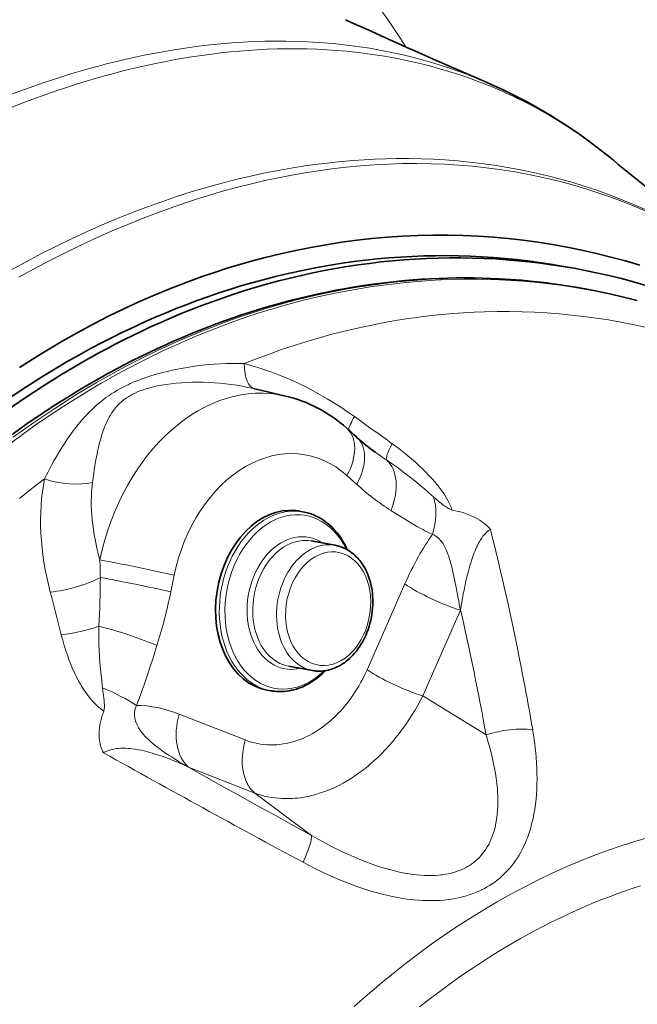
# Model space of a CAD drawing. Extents: x -922 to 7836, y -4841 to 1297.
# Tile 65 of 89: x 4897 to 4931, y -4197 to -4143. Entities that reach past the tile are written whole.
import ezdxf

# ---------------------------------------------------------------- set-up
doc = ezdxf.new("R2010")
doc.units = 0

msp = doc.modelspace()

# ---------------------------------------------------------------- linework, layer by layer
at = {"color": 7, "lineweight": 35}
for p, q in [((4927.336914, -4156.222168), (4926.668457, -4156.102051)), ((4930.57666, -4157.930664), (4930.583496, -4157.932129)), ((4930.814453, -4157.992188), (4930.583496, -4157.932129)), ((4911.470215, -4163.245117), (4909.709473, -4162.834473)), ((4912.431641, -4169.608887), (4912.225098, -4169.571777)), ((4914.199219, -4171.450684), (4912.889648, -4171.215332)), ((4912.960938, -4178.340332), (4911.650879, -4178.104492)), ((4910.662109, -4179.451172), (4910.455566, -4179.414063))]:
    msp.add_line(p, q, dxfattribs=at)
at = {"color": 7, "lineweight": 13}
for p, q in [((4914.849609, -4167.616211), (4915.385742, -4168.101074)), ((4905.161621, -4174.003906), (4905.345703, -4173.103516)), ((4915.956055, -4178.291016), (4918.030273, -4173.578125)), ((4919.022949, -4179.733398), (4921.097656, -4175.020508)), ((4922.496094, -4181.869629), (4919.022949, -4179.733398)), ((4905.624512, -4180.740723), (4909.258301, -4182.158203)), ((4906.140137, -4183.655762), (4909.774414, -4185.072754)), ((4912.898926, -4187.410645), (4909.774414, -4185.072754))]:
    msp.add_line(p, q, dxfattribs=at)
for points in [[(4904.902832, -4144.841309), (4905.219727, -4144.78125), (4905.536133, -4144.723633), (4905.851563, -4144.669434), (4906.166504, -4144.617188), (4906.585938, -4144.552246), (4907.004395, -4144.492188), (4907.422363, -4144.436523), (4907.922363, -4144.375977), (4908.420898, -4144.322754), (4908.917969, -4144.276855), (4909.413574, -4144.237305), (4909.907715, -4144.205566), (4910.461426, -4144.177734), (4911.012695, -4144.15918), (4911.562012, -4144.149414), (4912.108887, -4144.148926), (4912.65332, -4144.157715), (4913.194824, -4144.175293), (4913.733887, -4144.202148), (4914.27002, -4144.238281), (4914.803711, -4144.283203), (4915.333984, -4144.337891), (4915.861328, -4144.401367), (4916.385742, -4144.474609), (4916.906738, -4144.556641), (4917.424316, -4144.647949), (4917.938477, -4144.748535), (4918.449219, -4144.858398), (4918.956055, -4144.977051), (4919.459473, -4145.105469), (4919.958984, -4145.243164), (4920.45459, -4145.389648), (4920.946289, -4145.54541), (4921.433594, -4145.710449), (4921.916992, -4145.884766), (4922.396484, -4146.068359), (4922.871094, -4146.260742), (4923.341309, -4146.462402), (4923.575195, -4146.566406), (4923.807617, -4146.672852), (4924.038574, -4146.781738), (4924.268555, -4146.892578), (4924.57373, -4147.043945), (4924.876465, -4147.199219), (4925.176758, -4147.358887), (4925.603027, -4147.593262), (4926.024414, -4147.835938), (4926.440918, -4148.086914), (4926.853516, -4148.345215), (4927.26123, -4148.611816), (4927.664063, -4148.886719), (4928.062012, -4149.168945), (4928.455078, -4149.458984), (4928.843262, -4149.756348), (4929.226563, -4150.061523)], [(4931.255371, -4152.995117), (4930.598145, -4152.706055), (4929.933594, -4152.432129), (4929.263184, -4152.174316), (4928.585938, -4151.931641), (4927.902344, -4151.70459), (4927.212891, -4151.493164), (4926.518066, -4151.297363), (4925.816895, -4151.117188), (4925.11084, -4150.953125), (4924.399414, -4150.804688), (4923.682617, -4150.672363), (4922.960938, -4150.556152), (4922.234863, -4150.455566), (4921.578613, -4150.378906), (4920.918945, -4150.314941), (4920.256348, -4150.26416), (4919.589844, -4150.226563), (4918.920898, -4150.201172), (4918.249023, -4150.189453), (4917.574219, -4150.19043), (4916.981445, -4150.20166), (4916.386719, -4150.222656), (4915.790527, -4150.253906), (4915.192871, -4150.294922), (4914.792969, -4150.328125), (4914.393066, -4150.365234), (4913.590332, -4150.453125), (4912.785645, -4150.558105), (4911.979004, -4150.680664), (4911.169922, -4150.820313), (4910.359863, -4150.977539), (4909.547852, -4151.152344), (4908.734863, -4151.34375), (4907.920898, -4151.552734), (4907.105957, -4151.77832), (4906.291016, -4152.021484), (4905.475586, -4152.28125), (4904.660156, -4152.557617), (4903.832031, -4152.855957), (4903.004395, -4153.170898), (4902.177246, -4153.50293), (4901.351563, -4153.852051), (4900.526367, -4154.218262), (4899.702637, -4154.600586), (4898.880859, -4154.999512), (4898.061035, -4155.414551), (4897.243652, -4155.845703), (4896.428223, -4156.292969)], [(4931.277344, -4153.082031), (4930.642578, -4152.80957), (4930.001953, -4152.551758), (4929.355469, -4152.308594), (4928.702637, -4152.080566), (4928.044434, -4151.867188), (4927.380859, -4151.668945), (4926.711914, -4151.485352), (4926.037598, -4151.316895), (4925.358398, -4151.163574), (4924.674316, -4151.025391), (4923.985352, -4150.901855), (4923.243652, -4150.786621), (4922.496582, -4150.688965), (4921.745117, -4150.608398), (4920.98877, -4150.544922), (4920.228516, -4150.499023), (4919.464355, -4150.470703), (4918.695801, -4150.459473), (4917.923828, -4150.465332), (4917.148926, -4150.488281), (4916.370117, -4150.528809), (4915.588379, -4150.586426), (4914.804199, -4150.661133), (4914.017578, -4150.752441), (4913.284668, -4150.853027), (4912.549805, -4150.967773), (4911.813477, -4151.097168), (4911.075684, -4151.240723), (4910.336426, -4151.399414), (4909.596191, -4151.571777), (4908.854492, -4151.758789), (4908.277344, -4151.913574), (4907.699707, -4152.077148), (4907.12207, -4152.249512), (4906.687988, -4152.383789), (4906.254395, -4152.523438), (4905.386719, -4152.816406), (4904.518555, -4153.12793), (4903.650879, -4153.458496), (4902.791504, -4153.803711), (4901.932617, -4154.16748), (4901.074707, -4154.548828), (4900.217773, -4154.947754), (4899.362305, -4155.364258), (4898.508789, -4155.797852), (4897.656738, -4156.249023), (4896.807617, -4156.716797)], [(4901.110352, -4162.487305), (4901.768066, -4162.114746), (4902.429199, -4161.753418), (4903.093262, -4161.404785), (4903.427246, -4161.234375), (4903.761719, -4161.067383), (4904.095703, -4160.903809), (4904.430176, -4160.743164), (4904.990723, -4160.481934), (4905.552734, -4160.229492), (4906.116699, -4159.985352), (4906.682129, -4159.75), (4907.249023, -4159.523438), (4907.817871, -4159.305664), (4908.444336, -4159.076172), (4909.073242, -4158.857422), (4909.703125, -4158.648926), (4910.334473, -4158.45166), (4910.966797, -4158.264648), (4911.600586, -4158.088867), (4912.235352, -4157.923828), (4912.870605, -4157.769531), (4913.507324, -4157.626465), (4914.144531, -4157.494141), (4914.782227, -4157.373047), (4915.419922, -4157.262695), (4916.086426, -4157.15918), (4916.75293, -4157.067383), (4917.419434, -4156.988281), (4918.085938, -4156.920898), (4918.752441, -4156.865723), (4919.418945, -4156.822266), (4920.084473, -4156.791016), (4920.75, -4156.771973), (4921.414551, -4156.765137), (4922.078125, -4156.77002), (4922.741211, -4156.787109), (4923.402832, -4156.816406), (4924.063477, -4156.85791), (4924.723145, -4156.911133), (4925.380859, -4156.976563), (4926.037109, -4157.053711), (4926.691895, -4157.143555), (4927.344727, -4157.244629), (4927.995605, -4157.35791), (4928.644043, -4157.483398), (4929.290527, -4157.620605), (4929.935059, -4157.769531), (4930.57666, -4157.930664)], [(4930.814453, -4157.992188), (4930.193848, -4157.836426), (4929.570801, -4157.691406), (4928.945801, -4157.557617), (4928.318848, -4157.435059), (4927.689453, -4157.32373), (4927.058105, -4157.223633), (4926.425293, -4157.134277), (4925.791016, -4157.056152), (4925.154785, -4156.989746), (4924.51709, -4156.934082), (4923.878418, -4156.890137), (4923.238281, -4156.856934), (4922.597168, -4156.835449), (4921.955078, -4156.825195), (4921.312012, -4156.826172), (4920.668457, -4156.838379), (4920.024414, -4156.862305), (4919.379395, -4156.897461), (4918.734375, -4156.943359), (4918.088867, -4157.000977), (4917.47168, -4157.066895), (4916.853516, -4157.142578), (4916.236328, -4157.229004), (4915.618652, -4157.325684), (4915.001465, -4157.432617), (4914.384766, -4157.549805), (4913.768555, -4157.677246), (4913.152832, -4157.814941), (4912.538086, -4157.962891), (4911.923828, -4158.121094), (4911.310547, -4158.289551), (4910.974121, -4158.38623), (4910.637207, -4158.486328), (4909.965332, -4158.695313), (4909.294922, -4158.916504), (4908.625977, -4159.149902), (4907.958984, -4159.395508), (4907.293945, -4159.652832), (4906.630371, -4159.922363), (4905.969727, -4160.203613), (4905.310547, -4160.496582), (4904.6875, -4160.786133), (4904.066895, -4161.085938), (4903.448242, -4161.395996), (4902.832031, -4161.716797), (4902.21875, -4162.047852), (4901.60791, -4162.38916), (4901.338379, -4162.543945)], [(4931.242188, -4159.448242), (4930.575195, -4159.305664), (4929.905273, -4159.17627), (4929.233398, -4159.060059), (4928.55957, -4158.956543), (4927.883301, -4158.865723), (4927.205078, -4158.788574), (4926.525391, -4158.724121), (4925.844238, -4158.672852), (4925.161621, -4158.635254), (4924.477539, -4158.610352), (4923.79248, -4158.598633), (4923.106445, -4158.600098), (4922.419434, -4158.614746), (4921.836914, -4158.637207), (4921.253418, -4158.669434), (4920.669922, -4158.710938), (4920.086426, -4158.762207), (4919.502441, -4158.822754), (4918.918945, -4158.892578), (4918.568359, -4158.938965), (4918.218262, -4158.989258), (4917.868164, -4159.04248), (4917.518066, -4159.099121), (4916.817871, -4159.222656), (4916.118652, -4159.359375), (4915.42041, -4159.509766), (4914.722656, -4159.673828), (4914.025879, -4159.851074), (4913.330566, -4160.041992), (4912.63623, -4160.245605), (4911.943848, -4160.462891), (4911.25293, -4160.693359), (4910.563477, -4160.937012), (4909.876465, -4161.193359), (4909.191406, -4161.463379)], [(4902.22168, -4162.929199), (4902.363281, -4162.849121), (4902.509766, -4162.770996), (4902.659668, -4162.694824), (4902.812988, -4162.621094), (4902.937012, -4162.563965), (4903.063477, -4162.508301), (4903.191895, -4162.454102), (4903.322266, -4162.400879), (4903.585449, -4162.300781), (4903.853516, -4162.206055), (4904.125977, -4162.118164), (4904.42334, -4162.029297), (4904.724121, -4161.947754), (4905.027832, -4161.872559), (4905.333984, -4161.803711), (4905.64209, -4161.741211), (4905.952148, -4161.68457), (4906.263672, -4161.634766), (4906.588379, -4161.588867), (4906.913574, -4161.549805), (4907.239746, -4161.517578), (4907.56543, -4161.491699), (4907.891602, -4161.472168), (4908.217773, -4161.459961), (4908.542969, -4161.454102), (4908.867676, -4161.455078), (4909.191406, -4161.463379)], [(4896.165527, -4165.977539), (4896.935059, -4165.407715), (4897.711426, -4164.85498), (4898.493652, -4164.318848), (4899.28125, -4163.800293), (4900.074707, -4163.299316), (4900.873535, -4162.815918), (4901.338379, -4162.543945)], [(4896.498535, -4165.50293), (4897.633301, -4164.693359), (4898.780762, -4163.920898), (4899.939941, -4163.185547), (4901.110352, -4162.487305)], [(4898.217773, -4167.798828), (4898.314453, -4167.605957), (4898.412109, -4167.415039), (4898.507813, -4167.232422), (4898.604492, -4167.052246), (4898.737793, -4166.811523), (4898.873047, -4166.575195), (4899.010254, -4166.342773), (4899.178711, -4166.069336), (4899.350586, -4165.802246), (4899.526855, -4165.541504), (4899.70752, -4165.287109), (4899.799316, -4165.162109), (4899.892578, -4165.039063), (4900.071289, -4164.8125), (4900.162598, -4164.701172), (4900.255371, -4164.591309), (4900.381348, -4164.447266), (4900.510254, -4164.305664), (4900.64209, -4164.166992), (4900.812012, -4163.997559), (4900.986816, -4163.833008), (4901.07666, -4163.752441), (4901.16748, -4163.67334), (4901.307129, -4163.557129), (4901.450684, -4163.444336), (4901.597656, -4163.333984), (4901.748535, -4163.227539), (4901.890137, -4163.132324), (4902.064453, -4163.022461), (4902.22168, -4162.929199)], [(4902.919434, -4163.226563), (4903.036621, -4163.161621), (4903.159668, -4163.099609), (4903.288574, -4163.040527), (4903.422363, -4162.984863), (4903.514648, -4162.94873), (4903.609375, -4162.914551), (4903.804199, -4162.850098), (4904.005859, -4162.791016), (4904.213867, -4162.737793), (4904.427734, -4162.689941), (4904.646484, -4162.647461), (4904.779785, -4162.624512), (4904.914551, -4162.603027), (4905.1875, -4162.565918), (4905.464844, -4162.536133), (4905.745605, -4162.512695), (4906.028809, -4162.496094), (4906.331543, -4162.485352), (4906.63623, -4162.481934), (4906.942871, -4162.485352), (4907.250488, -4162.496094), (4907.558594, -4162.513672), (4907.867188, -4162.538574), (4908.17627, -4162.570313), (4908.484863, -4162.608887), (4908.79248, -4162.654297), (4909.099609, -4162.707031), (4909.405273, -4162.76709), (4909.709473, -4162.834473)], [(4900.857422, -4167.996582), (4900.889648, -4167.75), (4900.92334, -4167.507813), (4900.955566, -4167.291504), (4900.989746, -4167.078613), (4901.046387, -4166.751465), (4901.107422, -4166.433594), (4901.140137, -4166.277832), (4901.174316, -4166.124512), (4901.209961, -4165.973633), (4901.24707, -4165.825195), (4901.310059, -4165.592773), (4901.378418, -4165.366211), (4901.414551, -4165.254883), (4901.452148, -4165.145508), (4901.504883, -4165.002441), (4901.560547, -4164.862305), (4901.619629, -4164.724609), (4901.697754, -4164.560059), (4901.73877, -4164.479492), (4901.78125, -4164.399902), (4901.84082, -4164.295898), (4901.903809, -4164.194824), (4901.970215, -4164.095703), (4902.054199, -4163.97998), (4902.144043, -4163.868652), (4902.239746, -4163.760742), (4902.341797, -4163.657227), (4902.450684, -4163.558105), (4902.546387, -4163.479004), (4902.59668, -4163.439453), (4902.655273, -4163.396484), (4902.72168, -4163.350098), (4902.791504, -4163.303711), (4902.858887, -4163.262207), (4902.918945, -4163.226563)], [(4917.336426, -4165.866699), (4917.625, -4166.07959), (4917.910645, -4166.299805), (4918.052734, -4166.413086), (4918.193848, -4166.52832), (4918.404297, -4166.705078), (4918.612793, -4166.887207), (4918.819824, -4167.075195), (4919.024414, -4167.269531), (4919.192383, -4167.436035), (4919.35791, -4167.607422), (4919.527344, -4167.791016), (4919.693359, -4167.980957), (4919.777344, -4168.081543), (4919.859863, -4168.184082), (4919.9375, -4168.283203), (4920.013672, -4168.384766), (4920.12207, -4168.536133), (4920.227051, -4168.693359), (4920.327637, -4168.855957), (4920.404297, -4168.991211), (4920.477051, -4169.131348), (4920.544434, -4169.276367), (4920.575684, -4169.350098), (4920.60498, -4169.424805), (4920.637207, -4169.516602)], [(4917.022461, -4166.760742), (4917.349121, -4166.986328), (4917.675781, -4167.219727), (4918.000977, -4167.460449), (4918.32373, -4167.708496), (4918.583496, -4167.915527), (4918.841797, -4168.127441), (4919.128418, -4168.370117), (4919.35498, -4168.566406), (4919.521484, -4168.710938), (4919.602051, -4168.779785)], [(4896.842773, -4168.887695), (4897.527344, -4168.335938), (4898.217773, -4167.798828)], [(4919.602051, -4168.779785), (4919.778809, -4168.930664), (4919.946289, -4169.072754), (4920.029297, -4169.141602), (4920.110352, -4169.207031), (4920.174805, -4169.256348), (4920.236816, -4169.301758), (4920.296875, -4169.342773), (4920.35498, -4169.380371), (4920.429688, -4169.423828), (4920.500488, -4169.460938), (4920.568848, -4169.491211), (4920.637207, -4169.516602)], [(4917.266113, -4169.536621), (4917.5625, -4169.72168), (4917.924805, -4169.947266), (4918.300781, -4170.176758), (4918.496094, -4170.293457), (4918.695313, -4170.409668), (4918.911133, -4170.530762), (4919.022461, -4170.59082), (4919.136719, -4170.650391), (4919.25293, -4170.708984), (4919.372559, -4170.765625), (4919.466309, -4170.807617), (4919.562012, -4170.848633)], [(4920.637207, -4169.516602), (4920.814453, -4169.549316), (4920.991211, -4169.589355), (4921.166504, -4169.637207), (4921.339844, -4169.692383), (4921.426758, -4169.722656), (4921.512695, -4169.755371), (4921.595703, -4169.789063), (4921.678223, -4169.824219), (4921.800781, -4169.881348), (4921.919922, -4169.941406), (4922.035645, -4170.005371), (4922.146973, -4170.072754), (4922.251465, -4170.140625), (4922.349609, -4170.210938), (4922.440918, -4170.281738), (4922.525391, -4170.353027), (4922.597656, -4170.419434), (4922.65918, -4170.481934), (4922.689941, -4170.515625), (4922.740234, -4170.578125)], [(4919.562012, -4170.848633), (4919.623047, -4170.875977), (4919.683105, -4170.908203), (4919.741211, -4170.944824), (4919.797852, -4170.986328), (4919.834961, -4171.016602), (4919.871094, -4171.048828), (4919.94043, -4171.118652), (4919.995605, -4171.182129), (4920.04834, -4171.250488), (4920.098145, -4171.322266), (4920.134277, -4171.378906), (4920.168457, -4171.436523), (4920.208496, -4171.509277), (4920.246582, -4171.583496), (4920.282715, -4171.660156), (4920.317383, -4171.737793), (4920.380859, -4171.895996), (4920.424316, -4172.015625), (4920.464844, -4172.13623), (4920.50293, -4172.256836), (4920.538086, -4172.37793), (4920.574707, -4172.512207), (4920.609375, -4172.645996), (4920.651855, -4172.820801), (4920.691406, -4172.994141), (4920.74707, -4173.255859), (4920.782227, -4173.428223), (4920.848145, -4173.768555), (4920.943848, -4174.274414), (4920.992676, -4174.525879), (4921.044434, -4174.777832), (4921.097656, -4175.020508)], [(4921.097656, -4175.020508), (4921.132324, -4174.791504), (4921.168945, -4174.563965), (4921.205078, -4174.353027), (4921.243164, -4174.144043), (4921.305664, -4173.820801), (4921.373535, -4173.500977), (4921.446777, -4173.186035), (4921.526367, -4172.875977), (4921.568359, -4172.72168), (4921.612793, -4172.568848), (4921.655762, -4172.426758), (4921.700684, -4172.286621), (4921.773926, -4172.07373), (4921.851563, -4171.866699), (4921.89502, -4171.759277), (4921.939941, -4171.653809), (4921.980469, -4171.5625), (4922.022949, -4171.473145), (4922.06543, -4171.387695), (4922.109375, -4171.304199), (4922.152832, -4171.226074), (4922.197754, -4171.149902), (4922.26123, -4171.050781), (4922.327148, -4170.957031), (4922.396484, -4170.870117), (4922.460449, -4170.797363), (4922.527344, -4170.730957), (4922.596191, -4170.671875), (4922.632324, -4170.644531), (4922.669434, -4170.619141), (4922.70459, -4170.597656), (4922.740234, -4170.578125)], [(4901.202148, -4175.894531), (4901.19873, -4176.227051), (4901.199707, -4176.562012), (4901.206055, -4176.898438), (4901.217773, -4177.235352), (4901.235352, -4177.574707), (4901.259766, -4177.918945), (4901.290527, -4178.265137), (4901.327148, -4178.607422), (4901.361328, -4178.893555), (4901.39502, -4179.175781), (4901.406738, -4179.284668)], [(4899.139648, -4176.373047), (4899.216309, -4176.665527), (4899.299805, -4176.958984), (4899.391602, -4177.25293), (4899.44043, -4177.399902), (4899.491699, -4177.546875), (4899.581543, -4177.791016), (4899.678223, -4178.035645), (4899.782227, -4178.280273), (4899.839355, -4178.406738), (4899.898438, -4178.533203), (4899.956055, -4178.650391), (4900.015625, -4178.767578), (4900.128906, -4178.979492), (4900.188965, -4179.084961), (4900.251465, -4179.189941), (4900.363281, -4179.369141), (4900.421875, -4179.45752), (4900.482422, -4179.545898), (4900.577148, -4179.677246), (4900.677246, -4179.807129), (4900.783203, -4179.935547), (4900.895996, -4180.062012), (4901.001465, -4180.171875), (4901.113281, -4180.278809), (4901.230957, -4180.382324), (4901.293457, -4180.433594), (4901.35791, -4180.48291), (4901.420898, -4180.529297), (4901.485352, -4180.57373)], [(4904.399902, -4176.965332), (4904.169922, -4177.69043), (4904.051758, -4178.05957), (4903.883301, -4178.578125), (4903.795898, -4178.841797), (4903.698242, -4179.128906), (4903.595703, -4179.421875), (4903.486328, -4179.721191), (4903.384766, -4179.984375), (4903.330566, -4180.118164), (4903.273926, -4180.252441)], [(4909.258301, -4182.158203), (4909.42334, -4182.218262), (4909.59082, -4182.270996), (4909.759766, -4182.316406), (4909.931152, -4182.354004), (4910.104004, -4182.383789), (4910.27832, -4182.40625), (4910.454102, -4182.420898), (4910.630859, -4182.427734), (4910.808594, -4182.426758), (4910.987305, -4182.417969), (4911.166016, -4182.401367), (4911.345215, -4182.376953), (4911.524902, -4182.344727), (4911.704102, -4182.304688), (4911.882813, -4182.257324), (4912.061035, -4182.202148), (4912.23877, -4182.13916), (4912.415527, -4182.068848), (4912.591797, -4181.990234), (4912.76709, -4181.904297), (4912.940918, -4181.811523), (4913.112793, -4181.710938), (4913.282227, -4181.603516), (4913.450195, -4181.48877), (4913.615723, -4181.367188), (4913.77832, -4181.239258), (4913.938477, -4181.104492), (4914.080078, -4180.977539), (4914.219238, -4180.845703), (4914.355469, -4180.708984), (4914.489258, -4180.567383), (4914.620117, -4180.421387), (4914.700195, -4180.327637), (4914.779297, -4180.231934), (4914.857422, -4180.134766), (4914.934082, -4180.036133), (4915.009277, -4179.935547), (4915.083008, -4179.833496), (4915.227051, -4179.625), (4915.362793, -4179.415039), (4915.493164, -4179.199707), (4915.617676, -4178.979004), (4915.736328, -4178.753906), (4915.849121, -4178.524414), (4915.956055, -4178.291016)], [(4901.485352, -4180.57373), (4901.496582, -4180.507813), (4901.504395, -4180.436523), (4901.508789, -4180.358887), (4901.509766, -4180.296387), (4901.508789, -4180.230957), (4901.500977, -4180.089844), (4901.489746, -4179.969238), (4901.47998, -4179.883789), (4901.457031, -4179.70166), (4901.428711, -4179.481934), (4901.406738, -4179.284668)], [(4909.774414, -4185.072754), (4909.954102, -4185.134766), (4910.13623, -4185.189941), (4910.320801, -4185.238281), (4910.506836, -4185.279297), (4910.694336, -4185.313477), (4910.883789, -4185.34082), (4911.074219, -4185.36084), (4911.266113, -4185.374023), (4911.458984, -4185.380371), (4911.652832, -4185.379395), (4911.847168, -4185.371582), (4911.989746, -4185.361816), (4912.132813, -4185.348145), (4912.275879, -4185.331055), (4912.383789, -4185.31543), (4912.491211, -4185.29834), (4912.706055, -4185.257324), (4912.92041, -4185.208496), (4913.134766, -4185.151855), (4913.348145, -4185.087402), (4913.561035, -4185.015625), (4913.772949, -4184.936035), (4913.883789, -4184.891602), (4913.994141, -4184.844727), (4914.213867, -4184.745117), (4914.432129, -4184.637695), (4914.648438, -4184.522949), (4914.862305, -4184.400391), (4915.074219, -4184.270996), (4915.283691, -4184.133789), (4915.490723, -4183.990234), (4915.694824, -4183.839844), (4915.896484, -4183.682617), (4916.043945, -4183.5625), (4916.189453, -4183.438477), (4916.333496, -4183.311523), (4916.439453, -4183.214355), (4916.544434, -4183.116211), (4916.649902, -4183.01416), (4916.754395, -4182.910156), (4916.958496, -4182.699707), (4917.157715, -4182.482422), (4917.353027, -4182.258789), (4917.543457, -4182.028809), (4917.728027, -4181.793945), (4917.908203, -4181.553223), (4918.083496, -4181.307617), (4918.253418, -4181.056641), (4918.417969, -4180.800781), (4918.577637, -4180.540039), (4918.731445, -4180.275391), (4918.879883, -4180.006348), (4919.022949, -4179.733398)], [(4906.140137, -4183.655762), (4905.879395, -4183.506348), (4905.618164, -4183.351074), (4905.357422, -4183.190918), (4905.199707, -4183.090332), (4905.04248, -4182.987793), (4904.905762, -4182.895996), (4904.769043, -4182.802246), (4904.575195, -4182.664063), (4904.383789, -4182.519531), (4904.289063, -4182.445313), (4904.195313, -4182.368652), (4904.04541, -4182.240234), (4903.967773, -4182.169922), (4903.890625, -4182.097656), (4903.82373, -4182.03125), (4903.758301, -4181.963867), (4903.667969, -4181.864746), (4903.582031, -4181.762207), (4903.500488, -4181.655762), (4903.428711, -4181.550781), (4903.39502, -4181.49707), (4903.363281, -4181.442383), (4903.32373, -4181.367188), (4903.287598, -4181.291016), (4903.255859, -4181.213379), (4903.223145, -4181.117676), (4903.197754, -4181.020508), (4903.1875, -4180.97168), (4903.179688, -4180.922363), (4903.171875, -4180.855957), (4903.167969, -4180.789551), (4903.167969, -4180.723633), (4903.174316, -4180.626953), (4903.188477, -4180.53125), (4903.209961, -4180.436523), (4903.23877, -4180.34375), (4903.273926, -4180.252441)], [(4901.463867, -4182.862305), (4901.431152, -4182.812012), (4901.399414, -4182.75), (4901.364746, -4182.671875), (4901.331543, -4182.583984), (4901.301758, -4182.486816), (4901.275879, -4182.382813), (4901.255859, -4182.279297), (4901.240234, -4182.172363), (4901.229004, -4182.061523), (4901.223145, -4181.949219), (4901.221191, -4181.873047), (4901.222168, -4181.796387), (4901.224609, -4181.71875), (4901.229492, -4181.641113), (4901.244629, -4181.487305), (4901.26709, -4181.333008), (4901.297363, -4181.179199), (4901.334473, -4181.025391), (4901.378418, -4180.873535), (4901.428711, -4180.722656), (4901.485352, -4180.57373)], [(4922.496094, -4181.869629), (4922.604004, -4182.220703), (4922.702637, -4182.569336), (4922.749023, -4182.742676), (4922.79248, -4182.915039), (4922.85791, -4183.188965), (4922.916504, -4183.459961), (4922.969238, -4183.729004), (4923.015625, -4183.994629), (4923.055176, -4184.256836), (4923.09082, -4184.543945), (4923.105957, -4184.686035), (4923.118652, -4184.82666), (4923.131836, -4185.011719), (4923.141602, -4185.194824), (4923.147461, -4185.375), (4923.148438, -4185.597168), (4923.143555, -4185.814453), (4923.132324, -4186.027344), (4923.114746, -4186.235352), (4923.090332, -4186.437988), (4923.060059, -4186.635742), (4923.041504, -4186.736328), (4923.021484, -4186.835449), (4922.991699, -4186.964844), (4922.958984, -4187.091797), (4922.922852, -4187.21582), (4922.875977, -4187.36084), (4922.824707, -4187.501953), (4922.768555, -4187.638672), (4922.708496, -4187.771484), (4922.643555, -4187.899414), (4922.567871, -4188.034668), (4922.486816, -4188.164551), (4922.400879, -4188.289063), (4922.310059, -4188.408203), (4922.213867, -4188.521973), (4922.112793, -4188.629883), (4922.006836, -4188.732422), (4921.896484, -4188.829102), (4921.796875, -4188.908203), (4921.693848, -4188.983398), (4921.587402, -4189.054199), (4921.477539, -4189.120605)], [(4925.060547, -4181.594238), (4925.092773, -4181.789063), (4925.122559, -4181.983398), (4925.149902, -4182.17334), (4925.175293, -4182.362793), (4925.205566, -4182.616211), (4925.231934, -4182.868652), (4925.254395, -4183.119629), (4925.275391, -4183.417969), (4925.290527, -4183.714355), (4925.299316, -4184.007324), (4925.302246, -4184.296875), (4925.29834, -4184.583496), (4925.287598, -4184.866211), (4925.270508, -4185.145508), (4925.246582, -4185.419922), (4925.216309, -4185.69043), (4925.178711, -4185.955566), (4925.134277, -4186.216309), (4925.083008, -4186.47168), (4925.054688, -4186.597656), (4925.024414, -4186.72168), (4924.981445, -4186.885254), (4924.935547, -4187.046387), (4924.886719, -4187.20459), (4924.811035, -4187.42627), (4924.770508, -4187.535645), (4924.728516, -4187.643066), (4924.685547, -4187.748535), (4924.640625, -4187.852051), (4924.56543, -4188.015625), (4924.486328, -4188.175293), (4924.40332, -4188.331055), (4924.316406, -4188.482422), (4924.225098, -4188.630371), (4924.119141, -4188.789063), (4924.008789, -4188.942871), (4923.893555, -4189.091309), (4923.773438, -4189.234375), (4923.648926, -4189.37207), (4923.519531, -4189.504395), (4923.385742, -4189.630859), (4923.247559, -4189.751953), (4923.10498, -4189.867676), (4922.972168, -4189.967773), (4922.835938, -4190.062988), (4922.696289, -4190.15332), (4922.552734, -4190.239258)], [(4906.140137, -4183.655762), (4905.818848, -4183.506836), (4905.651855, -4183.432617), (4905.484863, -4183.36084), (4905.328125, -4183.29541), (4905.171387, -4183.232422), (4904.927246, -4183.138672), (4904.682617, -4183.049805), (4904.4375, -4182.967285), (4904.191406, -4182.891602), (4903.945313, -4182.822266), (4903.821777, -4182.790527), (4903.69873, -4182.76123), (4903.53418, -4182.725098), (4903.370117, -4182.693359), (4903.206543, -4182.666016), (4903.014648, -4182.640137), (4902.918945, -4182.629883), (4902.82373, -4182.62207), (4902.681641, -4182.61377), (4902.541016, -4182.61084), (4902.401367, -4182.613281), (4902.263672, -4182.62207), (4902.190918, -4182.629395), (4902.118652, -4182.638672), (4902.023438, -4182.654297), (4901.930176, -4182.673828), (4901.839355, -4182.697754), (4901.739258, -4182.72998), (4901.643555, -4182.767578), (4901.55127, -4182.812012), (4901.506836, -4182.835938), (4901.463867, -4182.862305)], [(4912.898926, -4187.410645), (4913.099609, -4187.525391), (4913.300293, -4187.637695), (4913.499023, -4187.74707), (4913.698242, -4187.853516), (4913.99707, -4188.009766), (4914.295898, -4188.159668), (4914.59375, -4188.303711), (4914.890137, -4188.440918), (4915.227539, -4188.590332), (4915.562988, -4188.730469), (4915.895996, -4188.861816), (4916.0625, -4188.923828), (4916.228027, -4188.983887), (4916.390625, -4189.040527), (4916.552734, -4189.094727), (4916.768555, -4189.163574), (4916.982422, -4189.228027), (4917.194336, -4189.287598), (4917.470703, -4189.358398), (4917.743164, -4189.421387), (4918.011719, -4189.475586), (4918.144531, -4189.499023), (4918.275879, -4189.520508), (4918.483887, -4189.550781), (4918.688477, -4189.574707), (4918.890137, -4189.592773), (4919.088379, -4189.605469), (4919.283203, -4189.611816), (4919.495605, -4189.611816), (4919.703125, -4189.604492), (4919.905762, -4189.589844), (4920.005371, -4189.57959), (4920.103516, -4189.567383), (4920.26416, -4189.542969), (4920.421387, -4189.513184), (4920.575195, -4189.478516), (4920.725098, -4189.437988), (4920.870605, -4189.392578), (4921.012695, -4189.341309), (4921.133301, -4189.29248), (4921.251465, -4189.239258), (4921.366211, -4189.181641), (4921.477539, -4189.120605)], [(4912.433105, -4188.884766), (4912.813965, -4189.085938), (4913.195313, -4189.278809), (4913.386719, -4189.37207), (4913.577637, -4189.462891), (4913.864258, -4189.595703), (4914.150879, -4189.722656), (4914.4375, -4189.845215), (4914.723633, -4189.961914), (4915.057129, -4190.09082), (4915.38916, -4190.212402), (4915.720215, -4190.325684), (4916.049805, -4190.430664), (4916.37793, -4190.527344), (4916.703613, -4190.615723), (4916.866211, -4190.65625), (4917.027832, -4190.695313), (4917.188477, -4190.731445), (4917.347656, -4190.765137), (4917.651855, -4190.82373), (4917.802734, -4190.850098), (4917.953125, -4190.874023), (4918.151855, -4190.902832), (4918.349609, -4190.927246), (4918.54541, -4190.948242), (4918.77832, -4190.967773), (4919.008789, -4190.981934), (4919.236816, -4190.990234), (4919.462402, -4190.992188), (4919.68457, -4190.98877), (4919.931152, -4190.977539), (4920.173828, -4190.958984), (4920.293945, -4190.946777), (4920.412598, -4190.932617), (4920.569336, -4190.911133), (4920.724121, -4190.885742), (4920.876953, -4190.856934), (4921.06543, -4190.816406), (4921.25, -4190.770508), (4921.431641, -4190.719238), (4921.610352, -4190.662598), (4921.785156, -4190.600586), (4921.956055, -4190.533203), (4922.109863, -4190.466309), (4922.260742, -4190.395508), (4922.408691, -4190.319336), (4922.552734, -4190.239258)], [(4930.995605, -4190.179199), (4930.526855, -4190.330566), (4930.11084, -4190.47168), (4929.694824, -4190.619629), (4929.279297, -4190.773926), (4928.864258, -4190.93457), (4928.449707, -4191.101563), (4928.104492, -4191.245117), (4927.759766, -4191.393555), (4927.415527, -4191.545898), (4927.157715, -4191.663086), (4926.899902, -4191.782715), (4926.385742, -4192.029297), (4926.003906, -4192.21875), (4925.623047, -4192.413086), (4925.242676, -4192.612793), (4924.958008, -4192.765625), (4924.674316, -4192.921875), (4924.390137, -4193.080566), (4924.080078, -4193.257813)], [(4923.10791, -4191.056641), (4922.55127, -4191.383789), (4921.95459, -4191.74707), (4921.36084, -4192.123047), (4920.77002, -4192.509766), (4920.182129, -4192.908691), (4919.597656, -4193.318848), (4919.016602, -4193.739746), (4918.438965, -4194.171875), (4917.864746, -4194.615234), (4917.294434, -4195.068848), (4916.728027, -4195.533203), (4916.228027, -4195.954102), (4915.730957, -4196.383789), (4915.237793, -4196.821289)], [(4924.080078, -4193.257813), (4923.512207, -4193.591797), (4922.947266, -4193.937012), (4922.384766, -4194.292969), (4921.824707, -4194.660156), (4921.421875, -4194.931641), (4921.020996, -4195.208496), (4920.621582, -4195.491211), (4920.323242, -4195.706543), (4920.025879, -4195.924805), (4919.728516, -4196.146973), (4919.432617, -4196.371582), (4918.84375, -4196.830078)]]:
    msp.add_lwpolyline(points, dxfattribs=at)
at = {"color": 7, "lineweight": 35}
for points in [[(4899.222656, -4160.214355), (4900.057129, -4159.743652), (4900.895996, -4159.291992), (4901.739746, -4158.859863), (4902.586914, -4158.446777), (4903.438477, -4158.053711), (4904.293945, -4157.680176), (4905.152344, -4157.32666), (4906.013672, -4156.992676), (4906.445801, -4156.833496), (4906.878418, -4156.679199), (4907.571777, -4156.442383), (4908.26709, -4156.21875), (4908.963379, -4156.007813), (4909.661133, -4155.80957), (4910.359863, -4155.625), (4911.194824, -4155.420898), (4912.03125, -4155.23584), (4912.868652, -4155.068848), (4913.706543, -4154.920898), (4914.54541, -4154.791016), (4915.384277, -4154.680176), (4916.223145, -4154.587891), (4917.062012, -4154.513672), (4917.900879, -4154.458496), (4918.73877, -4154.421875), (4919.575684, -4154.403809), (4920.412109, -4154.404297), (4921.24707, -4154.423828), (4922.080078, -4154.461426), (4922.899414, -4154.516602), (4923.716797, -4154.589844), (4924.532227, -4154.680664), (4925.345215, -4154.789551), (4926.155762, -4154.916504), (4926.963379, -4155.061035), (4927.768066, -4155.223633), (4928.569336, -4155.403809), (4929.367676, -4155.601563), (4930.162109, -4155.816895), (4930.952637, -4156.049805)], [(4899.507324, -4161.334961), (4900.146484, -4160.972168), (4900.788086, -4160.621094), (4901.432129, -4160.28125), (4902.079102, -4159.952637), (4902.40332, -4159.79248), (4902.728027, -4159.635254), (4903.270508, -4159.379883), (4903.814941, -4159.132324), (4904.360352, -4158.893066), (4904.907227, -4158.661133), (4905.455566, -4158.437988), (4906.004883, -4158.222656), (4906.605469, -4157.99707), (4907.20752, -4157.78125), (4907.811035, -4157.575195), (4908.415039, -4157.378906), (4909.020508, -4157.191895), (4909.626953, -4157.015137), (4910.233887, -4156.848145), (4910.841797, -4156.691406), (4911.450195, -4156.543945), (4912.059082, -4156.40625), (4912.668945, -4156.279297), (4913.309082, -4156.155762), (4913.949707, -4156.043457), (4914.59082, -4155.942383), (4915.231934, -4155.852051), (4915.872559, -4155.772461), (4916.513672, -4155.704102), (4917.154297, -4155.646973), (4917.794922, -4155.600586), (4918.43457, -4155.564941), (4919.074219, -4155.540527), (4919.712891, -4155.527344), (4920.350586, -4155.524414), (4920.987793, -4155.533203), (4921.624023, -4155.552734), (4922.259277, -4155.583008), (4922.893066, -4155.624512), (4923.525879, -4155.676758), (4924.157227, -4155.740234), (4924.787109, -4155.813965), (4925.415039, -4155.898926), (4926.041504, -4155.995117), (4926.666504, -4156.101563)], [(4900.17627, -4161.455078), (4900.495605, -4161.271973), (4900.81543, -4161.091797), (4901.243652, -4160.856445), (4901.672852, -4160.625977), (4902.103027, -4160.400391), (4902.588379, -4160.152344), (4903.075195, -4159.911133), (4903.562988, -4159.67627), (4904.052246, -4159.447754), (4904.612793, -4159.194824), (4905.175293, -4158.950195), (4905.73877, -4158.714355), (4906.303711, -4158.486816), (4906.869629, -4158.268066), (4907.437012, -4158.058105), (4908.005859, -4157.856445), (4908.623047, -4157.647949), (4909.241211, -4157.449219), (4909.860352, -4157.26123), (4910.480469, -4157.083496), (4911.101563, -4156.916016), (4911.723633, -4156.758789), (4912.345703, -4156.611816), (4912.96875, -4156.475098), (4913.592285, -4156.349121), (4914.21582, -4156.233398), (4914.839844, -4156.127441), (4915.464355, -4156.032715), (4916.088379, -4155.947754), (4916.712402, -4155.873535), (4917.343262, -4155.809082), (4917.974121, -4155.755371), (4918.604492, -4155.711914), (4919.234375, -4155.679199), (4919.86377, -4155.657227), (4920.492188, -4155.645996), (4921.120117, -4155.645508), (4921.747559, -4155.655273), (4922.373535, -4155.67627), (4922.999023, -4155.70752), (4923.622559, -4155.749023), (4924.245605, -4155.801758), (4924.866699, -4155.864746), (4925.486816, -4155.937988), (4926.105469, -4156.022461), (4926.722168, -4156.117188), (4927.336914, -4156.222168)], [(4930.583984, -4157.932129), (4929.980957, -4157.780762), (4929.375, -4157.63916), (4928.767578, -4157.507813), (4928.158203, -4157.387207), (4927.546387, -4157.276855), (4926.933594, -4157.176758), (4926.318359, -4157.087402), (4925.702148, -4157.008789), (4925.084473, -4156.939941), (4924.464844, -4156.881836), (4923.844238, -4156.834473), (4923.223145, -4156.797852), (4922.752441, -4156.776855), (4922.28125, -4156.761719), (4921.810059, -4156.75293), (4921.337891, -4156.75), (4920.865234, -4156.753418), (4920.393066, -4156.762695), (4919.919434, -4156.777832), (4919.446289, -4156.798828), (4918.973145, -4156.826172), (4918.499023, -4156.859863), (4918.024902, -4156.899414), (4917.551758, -4156.944336), (4917.077148, -4156.996094), (4916.603027, -4157.053711), (4916.129883, -4157.116699), (4915.655273, -4157.186523), (4915.181152, -4157.261719), (4914.708496, -4157.343262), (4914.234375, -4157.430664), (4913.76123, -4157.524414), (4913.289551, -4157.623535), (4912.816406, -4157.729004), (4912.344238, -4157.840332), (4911.874023, -4157.95752), (4911.401855, -4158.081055), (4910.931152, -4158.209961), (4910.462402, -4158.344727), (4909.992188, -4158.486328), (4909.523438, -4158.632813), (4909.056641, -4158.785156), (4908.588379, -4158.944336), (4908.12207, -4159.108398), (4907.657715, -4159.27832), (4907.191895, -4159.455078), (4906.728516, -4159.636719), (4906.26709, -4159.82373), (4905.804199, -4160.017578), (4905.343262, -4160.216797), (4904.885254, -4160.421387), (4904.425293, -4160.632324), (4903.968262, -4160.848633), (4903.513184, -4161.069824), (4903.057617, -4161.297852), (4902.604004, -4161.53125), (4902.152832, -4161.769531), (4901.701172, -4162.01416), (4901.251953, -4162.26416), (4900.805176, -4162.519043)], [(4899.222656, -4160.214355), (4898.025879, -4160.928223), (4896.840332, -4161.681152)], [(4896.392578, -4163.290039), (4897.245605, -4162.723145), (4898.106934, -4162.174805), (4898.802246, -4161.75), (4899.507324, -4161.334961)], [(4896.169434, -4164.029297), (4897.162598, -4163.341797), (4898.156738, -4162.686523), (4899.157227, -4162.060059), (4900.17627, -4161.455078)], [(4900.805176, -4162.519043), (4900.148438, -4162.905273), (4899.497559, -4163.30127), (4898.847168, -4163.711426), (4898.203613, -4164.130859), (4897.199219, -4164.813477), (4896.211426, -4165.519531)], [(4914.869141, -4171.695801), (4914.801758, -4171.552246), (4914.731934, -4171.416016), (4914.662109, -4171.290039), (4914.588379, -4171.16748), (4914.511719, -4171.048828), (4914.43457, -4170.9375), (4914.36084, -4170.838379), (4914.284668, -4170.741699), (4914.205566, -4170.648438), (4914.111328, -4170.54541), (4914.01123, -4170.443359), (4913.908691, -4170.347656), (4913.803711, -4170.256836), (4913.695313, -4170.171387), (4913.583008, -4170.089844), (4913.50293, -4170.036133), (4913.416016, -4169.981934), (4913.328613, -4169.931152), (4913.236328, -4169.881836), (4913.123535, -4169.827148), (4913.009766, -4169.777344), (4912.876465, -4169.726563), (4912.740234, -4169.682617), (4912.664063, -4169.660645), (4912.586914, -4169.641602), (4912.509766, -4169.624023), (4912.431641, -4169.608887)], [(4913.112793, -4178.361816), (4913.183105, -4178.367676), (4913.253418, -4178.371582), (4913.32373, -4178.372559), (4913.444336, -4178.369141), (4913.541992, -4178.361328), (4913.637695, -4178.349609), (4913.73291, -4178.333008), (4913.827637, -4178.3125), (4913.921875, -4178.288086), (4914.015137, -4178.259277), (4914.10791, -4178.226074), (4914.199219, -4178.189453), (4914.3125, -4178.138184), (4914.435059, -4178.074707), (4914.543945, -4178.01123), (4914.640625, -4177.949219), (4914.724609, -4177.890625), (4914.807129, -4177.828125), (4914.887695, -4177.762695), (4914.995605, -4177.668457), (4915.055664, -4177.611816), (4915.114746, -4177.553223), (4915.172852, -4177.492676), (4915.265137, -4177.390137), (4915.368652, -4177.264648), (4915.467773, -4177.133301), (4915.561523, -4176.996582), (4915.650391, -4176.854492), (4915.733398, -4176.708008), (4915.807129, -4176.566406), (4915.880859, -4176.408691), (4915.950195, -4176.244141), (4916.010742, -4176.08252), (4916.06543, -4175.917969), (4916.11377, -4175.750977), (4916.155762, -4175.582031), (4916.191406, -4175.411133), (4916.220703, -4175.239258), (4916.243652, -4175.066406), (4916.259766, -4174.892578), (4916.269531, -4174.719727), (4916.272461, -4174.546387), (4916.27002, -4174.405273), (4916.26123, -4174.239258), (4916.248535, -4174.095215), (4916.226563, -4173.921875), (4916.198242, -4173.755859), (4916.163574, -4173.592285), (4916.122559, -4173.431641), (4916.074219, -4173.274902), (4916.02002, -4173.121582), (4915.959473, -4172.972656), (4915.89209, -4172.828125), (4915.844238, -4172.734375), (4915.792969, -4172.643066), (4915.739746, -4172.554199), (4915.683105, -4172.467773), (4915.60498, -4172.35791), (4915.554199, -4172.291992), (4915.501465, -4172.228027), (4915.447266, -4172.166016), (4915.363281, -4172.077637), (4915.291992, -4172.008301), (4915.218262, -4171.942871), (4915.142578, -4171.880371), (4915.066895, -4171.82373), (4914.967773, -4171.755859), (4914.904785, -4171.716797), (4914.84082, -4171.679688), (4914.775879, -4171.645508), (4914.696777, -4171.607422), (4914.616699, -4171.572266), (4914.519531, -4171.535156), (4914.420898, -4171.503418), (4914.311035, -4171.474121), (4914.199219, -4171.450684)], [(4910.872559, -4179.480957), (4910.96875, -4179.489258), (4911.065918, -4179.494141), (4911.163086, -4179.496094), (4911.260254, -4179.494141), (4911.40332, -4179.486328), (4911.536621, -4179.472168), (4911.669922, -4179.452148), (4911.802734, -4179.42627), (4911.935059, -4179.394531), (4912.066406, -4179.356934), (4912.197266, -4179.312988), (4912.327148, -4179.263672), (4912.456055, -4179.208496), (4912.54541, -4179.166992), (4912.631836, -4179.123535), (4912.713867, -4179.07959), (4912.795898, -4179.033203), (4912.876953, -4178.984375), (4913.01416, -4178.895508), (4913.133789, -4178.811523), (4913.250977, -4178.722656), (4913.366211, -4178.628906), (4913.490723, -4178.52002), (4913.583984, -4178.432617), (4913.675293, -4178.342773)]]:
    msp.add_lwpolyline(points, dxfattribs=at)
for centre, radius, start, end in [((5084.070313, -3771.651367), 407.711854, 245.464995, 246.653386), ((4911.147461, -4172.285156), 28.647999, 50.870754, 66.660406), ((7898.345215, -492.691406), 4710.840957, 230.929656, 231.066929), ((4869.500488, -4215.767578), 68.054308, 47.586993, 48.223516), ((4922.583496, -4157.67041), 10.641929, 227.551007, 234.507118), ((4913.323242, -4176.324219), 2.0484, 259.809219, 264.098625), ((4911.163574, -4176.661621), 2.834095, 259.809232, 264.09868)]:
    msp.add_arc(centre, radius, start, end, dxfattribs=at)
at = {"color": 7, "lineweight": 13}
for centre, radius, start, end in [((4613.989746, -4585.607422), 517.881611, 54.144364, 54.427469), ((4932.554199, -4143.594238), 27.891275, 234.619392, 236.160242), ((4924.312012, -4158.370117), 13.204054, 227.470247, 237.749641), ((4778.631836, -4206.711914), 148.568372, 9.733575, 14.076149), ((4882.600098, -4272.16748), 101.64264, 77.068815, 79.417915), ((4931.607422, -4172.031738), 30.341911, 180.420543, 182.246321), ((4859.856445, -4173.225586), 41.432091, 356.306475, 0.006426), ((4876.28418, -4306.950684), 136.047148, 77.745175, 79.409357), ((4703.819824, -4225.288574), 201.351505, 14.059911, 14.749049), ((4877.250977, -4168.407715), 28.465948, 342.505182, 348.66258), ((4775.473145, -4208.336426), 149.386379, 10.204902, 12.886414), ((4898.263184, -4167.90918), 8.509184, 275.91083, 290.206614), ((5318.592773, -3436.206543), 855.272323, 240.809511, 241.647834), ((5411.223145, -3282.578857), 1032.980208, 240.727945, 241.156798)]:
    msp.add_arc(centre, radius, start, end, dxfattribs=at)
for centre, major_axis, ratio, start_param, end_param in [((4871.866211, -4201.944824), (36, 62.354004), 0.57735, 0.062427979, 1.92790603), ((4879.28125, -4195.857422), (-26.759277, -62.605469), 0.587413, 2.748553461, 2.96313467), ((4887.929688, -4215.260254), (-36.537109, -68.330078), 0.579406, 3.190264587, 3.580018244), ((4889.039063, -4215.176758), (-35.384766, -68.345215), 0.588997, 3.575814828, 3.885538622), ((4889.30957, -4215.384277), (-35.895508, -68.078125), 0.584495, 3.58031566, 3.889888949), ((4910.466309, -4159.930664), (-0.698242, -2.91748), 0.366702, 5.35057324, 6.27806138), ((4911.715332, -4177.270996), (10.351074, -14.70459), 0.651515, 2.063595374, 2.497477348), ((4909.204102, -4174.108887), (-1.963867, -10.925781), 0.733862, 3.103747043, 4.674483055), ((4916.664551, -4162.84375), (-1.728516, -2.452148), 0.122672, 5.46925036, 5.956669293), ((4912.84375, -4167.255859), (1.996094, 2.239258), 0.619437, 5.075486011, 6.283177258), ((4913.380371, -4167.740234), (-2.020508, -2.217285), 0.61683, 1.940691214, 3.141553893), ((4911.139648, -4174.457031), (-1.433594, -7.975098), 0.733862, 2.718632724, 4.674483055), ((4918.78418, -4164.345703), (-1.740234, -2.443848), 0.137408, 5.478024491, 6.199620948), ((4915.260254, -4169.17627), (-1.59082, -2.543457), 0.651712, 1.826202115, 3.03237275), ((4911.464844, -4175.315918), (10.484863, -12.437988), 0.678971, 3.640359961, 4.10250117), ((4899.163086, -4166.456543), (2.9375, -0.610352), 0.514488, 4.493092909, 5.429751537), ((4912.305664, -4173.964844), (9.723633, -9.696289), 0.636137, 3.598932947, 3.995281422), ((4917.556152, -4170.487793), (-1.135742, -2.776855), 0.671112, 1.713102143, 2.473642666), ((4911.546875, -4174.529785), (0.884766, 4.920898), 0.733862, 6.283165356, 9.42475801), ((4911.728516, -4174.5625), (0.854004, 4.750488), 0.733862, 5.494331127, 10.213970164), ((4912.088379, -4174.627441), (0.649902, 3.615234), 0.733862, 5.975142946, 9.479737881), ((4912.27002, -4174.660156), (0.619141, 3.444824), 0.733862, 6.283165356, 9.42475801), ((4921.127441, -4180.511719), (-1.944336, -11.812988), 0.411737, 3.825314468, 4.154425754), ((4913.580078, -4174.895508), (0.619141, 3.444824), 0.733862, 6.283165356, 9.42475801), ((4913.813965, -4174.9375), (0.557129, 3.100098), 0.733862, 0.05495992, 6.338145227), ((4899.421387, -4172.798828), (2.908203, 0.737305), 0.35182, 4.315740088, 5.317419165), ((4920.036133, -4173.938965), (2.745605, -1.208496), 0.212204, 3.991115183, 5.200538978), ((4902.394043, -4176.604492), (2.859863, -0.90625), 0.118222, 0.831651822, 2.037824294), ((4912.088379, -4174.627441), (0.649902, 3.615234), 0.733862, 3.196552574, 3.449532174), ((4917.961914, -4178.651855), (2.745605, -1.208496), 0.212204, 3.991115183, 5.200538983), ((4901.268555, -4179.891602), (2.756836, -1.182617), 0.20429, 0.847567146, 1.608134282), ((4906.396973, -4189.017578), (5.535645, -8.075195), 0.615736, 2.406674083, 2.735754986), ((4907.629883, -4181.101563), (-1.089844, -2.794922), 0.672348, 4.843703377, 6.053127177), ((4923.557617, -4182.951172), (2.952637, 0.529785), 0.435284, 0.960576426, 1.859288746), ((4911.26416, -4182.518555), (-1.089844, -2.794922), 0.672348, 4.843703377, 6.053127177), ((4928.288086, -4234.606934), (-18.351562, -46.526855), 0.654246, 3.148074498, 3.830388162), ((4911.40918, -4189.964844), (-1.446777, -2.62793), 0.142797, 2.071510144, 2.970208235)]:
    msp.add_ellipse(centre, major_axis=major_axis, ratio=ratio, start_param=start_param, end_param=end_param, dxfattribs=at)
at = {"color": 7, "lineweight": 35}
for centre, major_axis, ratio, start_param, end_param in [((4873.095703, -4202.654297), (-35.494141, -61.478027), 0.577351, 3.396452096, 5.069497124), ((4916.331055, -4221.255859), (-10.174805, -65.17334), 0.74473, 2.549162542, 3.124437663), ((4909.155762, -4173.609863), (-2.084961, -10.414062), 0.8333, 2.6869673, 3.115093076), ((4911.340332, -4174.492676), (0.884766, 4.920898), 0.733862, 0.05495992, 3.141572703), ((4911.340332, -4174.492676), (0.884766, 4.920898), 0.733862, 6.283165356, 6.338145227)]:
    msp.add_ellipse(centre, major_axis=major_axis, ratio=ratio, start_param=start_param, end_param=end_param, dxfattribs=at)

doc.saveas('drawing.dxf')
